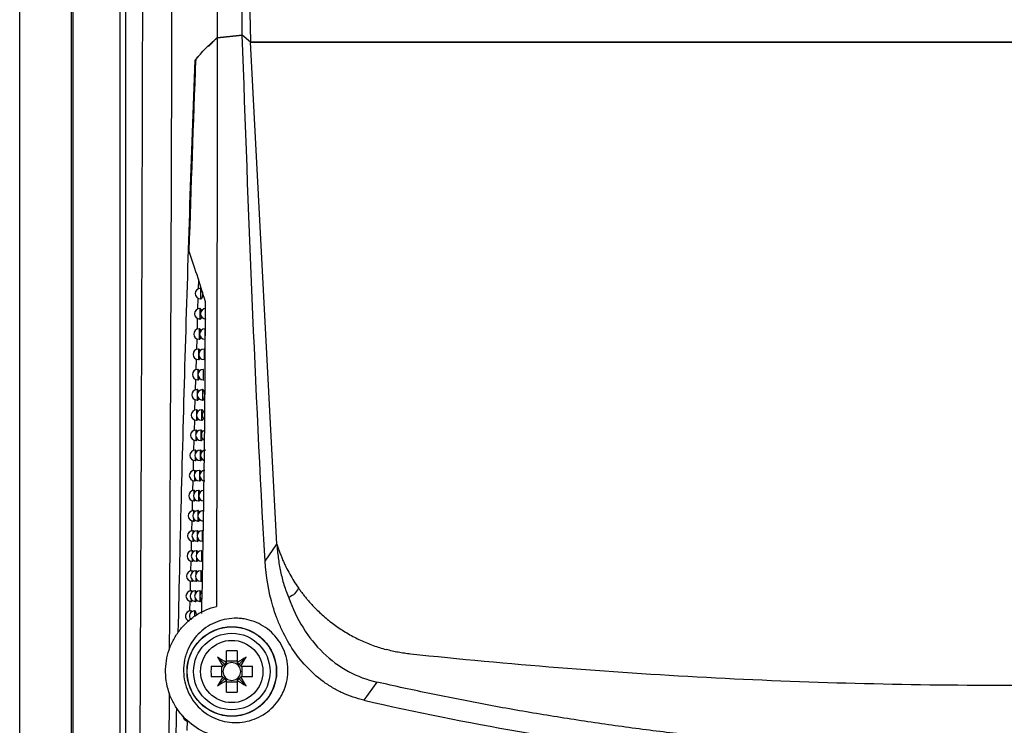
# Model space of a CAD drawing. Header units: millimetres. Extents: x 15458 to 16408, y 10213 to 11277.
# Tile 27 of 54: x 15922 to 16016, y 10672 to 10739. Entities that reach past the tile are written whole.
import ezdxf

# ---------------------------------------------------------------- set-up
doc = ezdxf.new("R2010")
doc.units = ezdxf.units.MM

msp = doc.modelspace()

# ---------------------------------------------------------------- linework, layer by layer
at = {"color": 7, "linetype": 'Continuous', "lineweight": 25}
for p, q in [((15922.047, 10616.108), (15922.047, 10873.108)), ((15927.004, 10616.064), (15927.004, 10873.151)), ((15927.135, 10821.963), (15927.135, 10667.253)), ((15931.644, 10667.319), (15931.644, 10821.897)), ((15932.144, 10821.897), (15932.144, 10667.319)), ((15943.936, 10745.392), (15944.068, 10737.287)), ((15940.08, 10736.864), (15940.901, 10737.698)), ((15943.298, 10737.956), (15944.068, 10737.287)), ((15944.068, 10737.27), (15943.298, 10737.938)), ((15944.068, 10737.287), (16088.026, 10737.287)), ((15946.611, 10689.333), (15944.068, 10737.27)), ((15944.068, 10737.27), (16088.026, 10737.27)), ((15938.79, 10735.554), (15939.12, 10735.889)), ((15938.917, 10735.554), (15938.79, 10735.554)), ((15939.115, 10714.6), (15939.089, 10713.718)), ((15939.345, 10713.768), (15939.304, 10713.768)), ((15939.304, 10713.768), (15939.304, 10712.768)), ((15939.064, 10712.841), (15939.032, 10711.785)), ((15939.304, 10712.768), (15939.367, 10712.768)), ((15939.275, 10711.832), (15939.234, 10711.832)), ((15939.234, 10711.832), (15939.234, 10710.832)), ((15939.006, 10710.897), (15938.976, 10709.85)), ((15939.234, 10710.832), (15939.297, 10710.832)), ((15939.208, 10709.895), (15939.168, 10709.895)), ((15939.168, 10709.895), (15939.168, 10708.895)), ((15939.726, 10709.895), (15939.726, 10708.895)), ((15938.949, 10708.956), (15938.919, 10707.917)), ((15939.168, 10708.895), (15939.231, 10708.895)), ((15939.143, 10707.959), (15939.103, 10707.959)), ((15939.103, 10707.959), (15939.103, 10706.959)), ((15939.687, 10707.959), (15939.646, 10707.959)), ((15939.646, 10707.959), (15939.646, 10706.959)), ((15938.892, 10707.017), (15938.862, 10705.986)), ((15939.103, 10706.959), (15939.166, 10706.959)), ((15939.646, 10706.959), (15939.71, 10706.959)), ((15939.08, 10706.026), (15939.039, 10706.026)), ((15939.039, 10706.026), (15939.039, 10705.026)), ((15939.608, 10706.026), (15939.568, 10706.026)), ((15939.568, 10706.026), (15939.568, 10705.026)), ((15938.836, 10705.08), (15938.805, 10704.055)), ((15939.039, 10705.026), (15939.102, 10705.026)), ((15939.568, 10705.026), (15939.632, 10705.026)), ((15939.017, 10704.094), (15938.977, 10704.094)), ((15938.977, 10704.094), (15938.977, 10703.094)), ((15939.529, 10704.094), (15939.489, 10704.094)), ((15939.489, 10704.094), (15939.489, 10703.094)), ((15938.779, 10703.145), (15938.749, 10702.126)), ((15938.977, 10703.094), (15939.04, 10703.094)), ((15939.489, 10703.094), (15939.553, 10703.094)), ((15938.956, 10702.164), (15938.916, 10702.164)), ((15938.916, 10702.164), (15938.916, 10701.711)), ((15939.454, 10702.164), (15939.414, 10702.164)), ((15939.414, 10702.164), (15939.414, 10701.164)), ((15938.722, 10701.213), (15938.692, 10700.199)), ((15938.916, 10701.617), (15938.916, 10701.164)), ((15938.916, 10701.164), (15938.979, 10701.164)), ((15939.414, 10701.164), (15939.478, 10701.164)), ((15938.896, 10700.236), (15938.856, 10700.236)), ((15938.856, 10700.236), (15938.856, 10699.861)), ((15939.38, 10700.236), (15939.34, 10700.236)), ((15939.34, 10700.236), (15939.34, 10699.236)), ((15938.665, 10699.283), (15938.64, 10698.274)), ((15938.856, 10699.611), (15938.856, 10699.236)), ((15938.856, 10699.236), (15938.919, 10699.236)), ((15939.34, 10699.236), (15939.404, 10699.236)), ((15938.838, 10698.309), (15938.798, 10698.309)), ((15938.798, 10698.309), (15938.798, 10697.978)), ((15939.308, 10698.309), (15939.269, 10698.309)), ((15939.269, 10698.309), (15939.269, 10697.309)), ((15938.618, 10697.351), (15938.593, 10696.352)), ((15938.798, 10697.641), (15938.798, 10697.309)), ((15938.798, 10697.309), (15938.861, 10697.309)), ((15939.269, 10697.309), (15939.332, 10697.309)), ((15938.781, 10696.385), (15938.741, 10696.385)), ((15938.741, 10696.385), (15938.741, 10696.086)), ((15939.238, 10696.385), (15939.198, 10696.385)), ((15939.198, 10696.385), (15939.198, 10695.385)), ((15938.57, 10695.422), (15938.545, 10694.432)), ((15938.741, 10695.683), (15938.741, 10695.385)), ((15938.741, 10695.385), (15938.803, 10695.385)), ((15939.198, 10695.385), (15939.262, 10695.385)), ((15938.724, 10694.462), (15938.685, 10694.462)), ((15938.685, 10694.462), (15938.685, 10694.19)), ((15939.169, 10694.462), (15939.129, 10694.462)), ((15939.129, 10694.462), (15939.129, 10693.462)), ((15938.522, 10693.495), (15938.498, 10692.513)), ((15938.685, 10693.734), (15938.685, 10693.462)), ((15938.685, 10693.462), (15938.747, 10693.462)), ((15939.129, 10693.462), (15939.193, 10693.462)), ((15938.67, 10692.541), (15938.63, 10692.541)), ((15938.63, 10692.541), (15938.63, 10692.292)), ((15939.102, 10692.541), (15939.062, 10692.541)), ((15939.062, 10692.541), (15939.062, 10692.103)), ((15939.598, 10692.541), (15939.558, 10692.541)), ((15939.558, 10692.541), (15939.558, 10691.541)), ((15938.474, 10691.57), (15938.45, 10690.596)), ((15938.63, 10691.79), (15938.63, 10691.541)), ((15939.062, 10691.98), (15939.062, 10691.541)), ((15938.616, 10690.622), (15938.576, 10690.622)), ((15938.576, 10690.622), (15938.576, 10690.393)), ((15938.63, 10691.541), (15938.692, 10691.541)), ((15939.035, 10690.622), (15938.996, 10690.622)), ((15938.996, 10690.622), (15938.996, 10690.253)), ((15939.062, 10691.541), (15939.126, 10691.541)), ((15939.518, 10690.622), (15939.479, 10690.622)), ((15939.479, 10690.622), (15939.479, 10689.622)), ((15938.576, 10689.851), (15938.576, 10689.622)), ((15938.996, 10689.991), (15938.996, 10689.622)), ((15938.427, 10689.648), (15938.403, 10688.68)), ((15938.576, 10689.622), (15938.638, 10689.622)), ((15938.996, 10689.622), (15939.06, 10689.622)), ((15939.479, 10689.622), (15939.543, 10689.622)), ((15945.469, 10687.714), (15946.611, 10689.333)), ((15938.563, 10688.705), (15938.523, 10688.705)), ((15938.523, 10688.705), (15938.523, 10688.494)), ((15938.523, 10687.917), (15938.523, 10687.705)), ((15938.971, 10688.705), (15938.932, 10688.705)), ((15938.932, 10688.705), (15938.932, 10688.378)), ((15938.932, 10688.033), (15938.932, 10687.705)), ((15939.44, 10688.705), (15939.401, 10688.705)), ((15939.401, 10688.705), (15939.401, 10687.705)), ((15938.379, 10687.728), (15938.356, 10686.766)), ((15938.523, 10687.705), (15938.586, 10687.705)), ((15938.932, 10687.705), (15938.995, 10687.705)), ((15939.401, 10687.705), (15939.465, 10687.705)), ((15938.512, 10686.79), (15938.472, 10686.79)), ((15938.472, 10686.79), (15938.472, 10686.595)), ((15938.472, 10685.986), (15938.472, 10685.79)), ((15938.908, 10686.79), (15938.869, 10686.79)), ((15938.869, 10686.79), (15938.869, 10686.495)), ((15938.869, 10686.086), (15938.869, 10685.79)), ((15939.364, 10686.79), (15939.325, 10686.79)), ((15939.325, 10686.79), (15939.325, 10685.79)), ((15938.332, 10685.811), (15938.308, 10684.854)), ((15938.472, 10685.79), (15938.534, 10685.79)), ((15938.869, 10685.79), (15938.932, 10685.79)), ((15939.325, 10685.79), (15939.389, 10685.79)), ((15938.461, 10684.877), (15938.421, 10684.877)), ((15938.421, 10684.877), (15938.421, 10684.696)), ((15938.421, 10684.059), (15938.421, 10683.877)), ((15938.846, 10684.877), (15938.807, 10684.877)), ((15938.807, 10684.877), (15938.807, 10684.608)), ((15938.807, 10684.147), (15938.807, 10683.877)), ((15939.289, 10684.877), (15939.25, 10684.877)), ((15939.25, 10684.877), (15939.25, 10683.877)), ((15938.285, 10683.897), (15938.261, 10682.944)), ((15938.421, 10683.877), (15938.483, 10683.877)), ((15938.807, 10683.877), (15938.87, 10683.877)), ((15939.25, 10683.877), (15939.315, 10683.877)), ((15938.412, 10682.967), (15938.372, 10682.967)), ((15938.372, 10682.967), (15938.372, 10682.798)), ((15938.785, 10682.967), (15938.746, 10682.967)), ((15938.746, 10682.967), (15938.746, 10682.436)), ((15938.372, 10682.135), (15938.372, 10682.119)), ((15941.633, 10677.842), (15940.921, 10678.554)), ((15941.782, 10678.045), (15941.782, 10679.155)), ((15942.812, 10679.155), (15942.812, 10678.045)), ((15942.962, 10677.842), (15943.673, 10678.554)), ((15940.32, 10677.693), (15941.43, 10677.693)), ((15941.314, 10677.693), (15941.314, 10676.663)), ((15942.812, 10678.161), (15941.782, 10678.161)), ((15943.165, 10677.693), (15944.275, 10677.693)), ((15943.281, 10676.663), (15943.281, 10677.693)), ((15941.43, 10676.663), (15940.32, 10676.663)), ((15944.275, 10676.663), (15943.165, 10676.663)), ((15941.633, 10676.514), (15940.921, 10675.802)), ((15941.782, 10675.2), (15941.782, 10676.31)), ((15941.782, 10676.194), (15942.812, 10676.194)), ((15942.812, 10676.31), (15942.812, 10675.2)), ((15942.962, 10676.514), (15943.673, 10675.802)), ((15956.137, 10676.17), (15954.915, 10674.439)), ((15936.291, 10665.895), (15936.338, 10675.141)), ((15938.031, 10672.459), (15938.013, 10671.531)), ((15938.141, 10672.444), (15938.202, 10672.444))]:
    msp.add_line(p, q, dxfattribs=at)
for radius in [4.274, 4.25, 3.65, 2.973]:
    msp.add_circle((15942.297, 10677.178), radius, dxfattribs=at)
for centre, radius, start, end in [((15939.304, 10713.268), 0.5, 90, 270), ((15939.234, 10711.332), 0.5, 90, 270), ((15939.808, 10711.332), 0.5, 90, 270), ((15939.168, 10709.395), 0.5, 90, 270), ((15939.726, 10709.395), 0.5, 90, 270), ((15939.103, 10707.459), 0.5, 90, 270), ((15939.646, 10707.459), 0.5, 90, 270), ((15939.039, 10705.526), 0.5, 90, 270), ((15939.568, 10705.526), 0.5, 90, 270), ((15938.977, 10703.594), 0.5, 90, 270), ((15939.489, 10703.594), 0.5, 90, 270), ((15938.916, 10701.664), 0.5, 90, 270), ((15939.414, 10701.664), 0.5, 90, 270), ((15939.983, 10701.664), 0.5, 121.87255, 236.9841), ((15938.856, 10699.736), 0.5, 90, 270), ((15939.34, 10699.736), 0.5, 90, 270), ((15939.894, 10699.736), 0.5, 112.75495, 245.71938), ((15938.798, 10697.809), 0.5, 90, 270), ((15939.269, 10697.809), 0.5, 90, 270), ((15939.808, 10697.809), 0.5, 90, 254.21591), ((15938.741, 10695.885), 0.5, 90, 270), ((15939.198, 10695.885), 0.5, 90, 270), ((15939.723, 10695.885), 0.5, 90, 270), ((15938.685, 10693.962), 0.5, 90, 270), ((15939.129, 10693.962), 0.5, 90, 270), ((15939.64, 10693.962), 0.5, 90, 270), ((15938.63, 10692.041), 0.5, 90, 270), ((15939.062, 10692.041), 0.5, 90, 270), ((15939.558, 10692.041), 0.5, 90, 270), ((15938.576, 10690.122), 0.5, 90, 270), ((15938.996, 10690.122), 0.5, 90, 270), ((15939.479, 10690.122), 0.5, 90, 270), ((15938.523, 10688.205), 0.5, 90, 270), ((15938.932, 10688.205), 0.5, 90, 270), ((15939.401, 10688.205), 0.5, 90, 270), ((15938.472, 10686.29), 0.5, 90, 270), ((15938.869, 10686.29), 0.5, 90, 270), ((15939.325, 10686.29), 0.5, 90, 270), ((15938.421, 10684.377), 0.5, 90, 270), ((15938.807, 10684.377), 0.5, 90, 270), ((15939.25, 10684.377), 0.5, 90, 270), ((15939.753, 10684.377), 0.5, 124.78923, 233.47668), ((15938.372, 10682.467), 0.5, 90, 254.35399), ((15938.746, 10682.467), 0.5, 90, 221.54745), ((15928.11, 10656.985), 25.087, 57.03167, 59.28891), ((15962.49, 10691.366), 25.087, 210.71109, 212.96833), ((15942.297, 10665.417), 13.748, 87.85322, 92.14678), ((15956.485, 10656.985), 25.087, 120.71109, 122.96833), ((15922.105, 10691.366), 25.087, 327.03167, 329.28891), ((15954.058, 10677.178), 13.748, 177.85322, 182.14678), ((15942.297, 10677.178), 1.009, 147.88685, 149.30413), ((15942.297, 10677.178), 0.851, 142.7589, 217.2411), ((15942.297, 10677.178), 0.851, 127.2411, 142.7589), ((15942.297, 10677.178), 1.009, 120.69587, 122.11315), ((15942.297, 10677.178), 0.851, 52.7589, 127.2411), ((15942.297, 10677.178), 1.009, 57.88685, 59.30413), ((15942.297, 10677.178), 0.851, 37.2411, 52.7589), ((15942.297, 10677.178), 0.851, 322.7589, 37.2411), ((15942.297, 10677.178), 1.009, 30.69587, 32.11315), ((15930.536, 10677.178), 13.748, 357.85322, 2.14678), ((15962.49, 10662.99), 25.087, 147.03167, 149.28891), ((15942.297, 10677.178), 1.009, 210.69587, 212.11315), ((15942.297, 10677.178), 0.851, 217.2411, 232.7589), ((15942.297, 10677.178), 0.851, 307.2411, 322.7589), ((15942.297, 10677.178), 1.009, 327.88685, 329.30413), ((15922.105, 10662.99), 25.087, 30.71109, 32.96833), ((15928.11, 10697.37), 25.087, 300.71109, 302.96833), ((15942.297, 10677.178), 1.009, 237.88685, 239.30413), ((15942.297, 10677.178), 0.851, 232.7589, 307.2411), ((15942.297, 10677.178), 1.009, 300.69587, 302.11315), ((15956.485, 10697.37), 25.087, 237.03167, 239.28891), ((15942.297, 10688.939), 13.748, 267.85322, 272.14678), ((15938.141, 10672.944), 0.5, 179.75561, 270)]:
    msp.add_arc(centre, radius, start, end, dxfattribs=at)
for centre, major_axis, start_param, end_param in [((15942.054, 10677.008), (0.803, 0.561), 1.435245, 1.669848), ((15942.467, 10677.421), (0.561, 0.803), 1.471745, 1.706348), ((15942.127, 10677.421), (-0.561, 0.803), 4.576838, 4.811441), ((15942.541, 10677.008), (0.803, -0.561), 1.471745, 1.706348), ((15942.054, 10677.348), (0.803, -0.561), 4.613337, 4.84794), ((15942.541, 10677.348), (0.803, 0.561), 4.576838, 4.811441), ((15942.467, 10676.935), (-0.561, 0.803), 1.435245, 1.669848), ((15942.127, 10676.935), (0.561, 0.803), 4.613337, 4.84794)]:
    msp.add_ellipse(centre, major_axis=major_axis, ratio=0.953027, start_param=start_param, end_param=end_param, dxfattribs=at)
for points, knots in [([(15940.784, 10859.974), (15940.795, 10854.888), (15940.808, 10849.801), (15940.828, 10839.624), (15940.838, 10834.533), (15940.866, 10819.257), (15940.881, 10809.065), (15940.903, 10788.674), (15940.908, 10778.479), (15940.911, 10758.088), (15940.906, 10747.893), (15940.901, 10737.698)], [0, 0, 0, 0, 0.125, 0.125, 0.25, 0.25, 0.5, 0.5, 0.75, 0.75, 1, 1, 1, 1]), ([(15943.298, 10737.956), (15943.198, 10746.87), (15943.139, 10755.786), (15943.104, 10773.61), (15943.128, 10782.52), (15943.325, 10809.245), (15943.623, 10827.053), (15944.094, 10844.853)], [0, 0, 0, 0, 0.25, 0.25, 0.5, 0.5, 1, 1, 1, 1]), ([(15936.357, 10679.268), (15936.381, 10684.449), (15936.435, 10696.125), (15936.505, 10714.504), (15936.571, 10734.334), (15936.622, 10753.329), (15936.662, 10771.446), (15936.692, 10788.673), (15936.714, 10805.949), (15936.719, 10817.479), (15936.721, 10823.245)], [0, 0, 0, 0, 0.110354, 0.248657, 0.386738, 0.52504, 0.643499, 0.761957, 0.880979, 1, 1, 1, 1]), ([(15933.534, 10668.159), (15933.59, 10679.379), (15933.639, 10690.713), (15933.733, 10716.21), (15933.775, 10730.417), (15933.835, 10758.984), (15933.855, 10773.343), (15933.87, 10798.755), (15933.87, 10809.798), (15933.864, 10820.83)], [2.8627155, 2.8627155, 2.8627155, 2.8627155, 2.9332665, 2.9332665, 3.0202462, 3.0202462, 3.107226, 3.107226, 3.1739441, 3.1739441, 3.1739441, 3.1739441]), ([(15938.844, 10735.603), (15939.134, 10735.956), (15939.451, 10736.306), (15939.965, 10736.826), (15940.143, 10736.998), (15940.513, 10737.341), (15940.705, 10737.511), (15940.901, 10737.68)], [0, 0, 0, 0, 0.5, 0.5, 0.75, 0.75, 1, 1, 1, 1]), ([(15937.188, 10680.921), (15937.386, 10689.902), (15937.612, 10698.948), (15938.01, 10712.611), (15938.153, 10717.182), (15938.457, 10726.351), (15938.618, 10730.947), (15938.79, 10735.554)], [0, 0, 0, 0, 0.5, 0.5, 0.75, 0.75, 1, 1, 1, 1]), ([(15939.778, 10712.47), (15939.511, 10713.369), (15939.241, 10714.228), (15938.709, 10715.862), (15938.449, 10716.634), (15938.203, 10717.361)], [0, 0, 0, 0, 0.5, 0.5, 1, 1, 1, 1]), ([(15939.48, 10713.453), (15939.485, 10713.409), (15939.497, 10713.313), (15939.496, 10713.153), (15939.482, 10713.001), (15939.454, 10712.875), (15939.416, 10712.796), (15939.385, 10712.76), (15939.368, 10712.77), (15939.367, 10712.77)], [0, 0, 0, 0, 0.142209, 0.308673, 0.472688, 0.638504, 0.809403, 0.986524, 1, 1, 1, 1]), ([(15939.275, 10711.826), (15939.278, 10711.828), (15939.297, 10711.836), (15939.332, 10711.791), (15939.37, 10711.709), (15939.386, 10711.626), (15939.393, 10711.594)], [0, 0, 0, 0, 0.082146, 0.42877, 0.776386, 1, 1, 1, 1]), ([(15939.403, 10711.052), (15939.396, 10711.014), (15939.38, 10710.932), (15939.344, 10710.859), (15939.314, 10710.823), (15939.298, 10710.833), (15939.297, 10710.833)], [0, 0, 0, 0, 0.283988, 0.623605, 0.97496, 1, 1, 1, 1]), ([(15939.208, 10709.889), (15939.212, 10709.891), (15939.23, 10709.899), (15939.264, 10709.854), (15939.3, 10709.777), (15939.315, 10709.699), (15939.32, 10709.673)], [0, 0, 0, 0, 0.08697, 0.44673, 0.807509, 1, 1, 1, 1]), ([(15939.331, 10709.103), (15939.325, 10709.07), (15939.311, 10708.992), (15939.276, 10708.922), (15939.247, 10708.886), (15939.232, 10708.896), (15939.231, 10708.896)], [0, 0, 0, 0, 0.261895, 0.613078, 0.975794, 1, 1, 1, 1]), ([(15939.143, 10707.954), (15939.147, 10707.956), (15939.165, 10707.964), (15939.198, 10707.918), (15939.231, 10707.845), (15939.245, 10707.774), (15939.249, 10707.753)], [0, 0, 0, 0, 0.092117, 0.466049, 0.84103, 1, 1, 1, 1]), ([(15939.261, 10707.156), (15939.256, 10707.127), (15939.243, 10707.054), (15939.21, 10706.987), (15939.182, 10706.951), (15939.167, 10706.961), (15939.166, 10706.961)], [0, 0, 0, 0, 0.238414, 0.601857, 0.976636, 1, 1, 1, 1]), ([(15939.08, 10706.02), (15939.083, 10706.022), (15939.1, 10706.03), (15939.133, 10705.984), (15939.164, 10705.916), (15939.176, 10705.851), (15939.179, 10705.835)], [0, 0, 0, 0, 0.097624, 0.48688, 0.877215, 1, 1, 1, 1]), ([(15939.192, 10705.211), (15939.188, 10705.186), (15939.176, 10705.117), (15939.145, 10705.053), (15939.117, 10705.017), (15939.103, 10705.027), (15939.102, 10705.027)], [0, 0, 0, 0, 0.213434, 0.589886, 0.977484, 1, 1, 1, 1]), ([(15939.017, 10704.089), (15939.021, 10704.09), (15939.038, 10704.098), (15939.069, 10704.052), (15939.098, 10703.988), (15939.109, 10703.93), (15939.111, 10703.92)], [0, 0, 0, 0, 0.103885, 0.51113, 0.919489, 1, 1, 1, 1]), ([(15939.529, 10704.089), (15939.533, 10704.09), (15939.552, 10704.099), (15939.588, 10704.055), (15939.631, 10703.959), (15939.664, 10703.814), (15939.681, 10703.648), (15939.682, 10703.479), (15939.667, 10703.327), (15939.64, 10703.201), (15939.602, 10703.121), (15939.57, 10703.086), (15939.554, 10703.095), (15939.553, 10703.096)], [0, 0, 0, 0, 0.025883, 0.138659, 0.251794, 0.362548, 0.469247, 0.572281, 0.67375, 0.776282, 0.881927, 0.991433, 1, 1, 1, 1]), ([(15939.125, 10703.265), (15939.121, 10703.245), (15939.11, 10703.181), (15939.081, 10703.122), (15939.055, 10703.085), (15939.041, 10703.095), (15939.04, 10703.096)], [0, 0, 0, 0, 0.180877, 0.574007, 0.978184, 1, 1, 1, 1]), ([(15938.956, 10702.158), (15938.96, 10702.16), (15938.976, 10702.168), (15939.006, 10702.121), (15939.034, 10702.06), (15939.045, 10702.005), (15939.046, 10701.998)], [0, 0, 0, 0, 0.107793, 0.523601, 0.94053, 1, 1, 1, 1]), ([(15939.454, 10702.159), (15939.458, 10702.16), (15939.476, 10702.169), (15939.511, 10702.124), (15939.549, 10702.044), (15939.565, 10701.962), (15939.571, 10701.932)], [0, 0, 0, 0, 0.08247, 0.434072, 0.78678, 1, 1, 1, 1]), ([(15939.059, 10701.324), (15939.057, 10701.308), (15939.046, 10701.248), (15939.019, 10701.192), (15938.993, 10701.155), (15938.98, 10701.165), (15938.979, 10701.165)], [0, 0, 0, 0, 0.15246, 0.560326, 0.979061, 1, 1, 1, 1]), ([(15939.582, 10701.379), (15939.576, 10701.344), (15939.561, 10701.264), (15939.525, 10701.192), (15939.495, 10701.156), (15939.479, 10701.165), (15939.478, 10701.166)], [0, 0, 0, 0, 0.273417, 0.617654, 0.973847, 1, 1, 1, 1]), ([(15938.896, 10700.23), (15938.9, 10700.232), (15938.916, 10700.24), (15938.945, 10700.192), (15938.972, 10700.134), (15938.981, 10700.082), (15938.982, 10700.077)], [0, 0, 0, 0, 0.111788, 0.536458, 0.962256, 1, 1, 1, 1]), ([(15939.38, 10700.23), (15939.384, 10700.232), (15939.402, 10700.24), (15939.436, 10700.195), (15939.472, 10700.119), (15939.486, 10700.044), (15939.491, 10700.019)], [0, 0, 0, 0, 0.087381, 0.452331, 0.818412, 1, 1, 1, 1]), ([(15938.995, 10699.385), (15938.993, 10699.372), (15938.984, 10699.317), (15938.958, 10699.263), (15938.933, 10699.227), (15938.92, 10699.237), (15938.919, 10699.237)], [0, 0, 0, 0, 0.122122, 0.545685, 0.97995, 1, 1, 1, 1]), ([(15939.504, 10699.439), (15939.498, 10699.408), (15939.484, 10699.332), (15939.45, 10699.263), (15939.421, 10699.227), (15939.405, 10699.237), (15939.404, 10699.238)], [0, 0, 0, 0, 0.2509039, 0.6069326, 0.9747069, 1, 1, 1, 1]), ([(15938.838, 10698.304), (15938.841, 10698.305), (15938.857, 10698.313), (15938.885, 10698.266), (15938.911, 10698.209), (15938.92, 10698.16), (15938.92, 10698.159)], [0, 0, 0, 0, 0.115873, 0.549713, 0.984687, 1, 1, 1, 1]), ([(15939.308, 10698.304), (15939.312, 10698.305), (15939.33, 10698.314), (15939.363, 10698.268), (15939.396, 10698.197), (15939.409, 10698.128), (15939.413, 10698.108)], [0, 0, 0, 0, 0.092613, 0.471947, 0.85244, 1, 1, 1, 1]), ([(15938.932, 10697.447), (15938.931, 10697.439), (15938.923, 10697.387), (15938.898, 10697.337), (15938.874, 10697.3), (15938.861, 10697.31), (15938.861, 10697.31)], [0, 0, 0, 0, 0.089688, 0.529999, 0.980852, 1, 1, 1, 1]), ([(15939.427, 10697.501), (15939.422, 10697.474), (15939.409, 10697.402), (15939.377, 10697.337), (15939.348, 10697.301), (15939.333, 10697.31), (15939.332, 10697.311)], [0, 0, 0, 0, 0.227002, 0.595514, 0.975572, 1, 1, 1, 1]), ([(15938.781, 10696.379), (15938.784, 10696.381), (15938.799, 10696.388), (15938.827, 10696.347), (15938.848, 10696.276), (15938.859, 10696.241)], [0, 0, 0, 0, 0.120331, 0.564695, 1, 1, 1, 1]), ([(15939.238, 10696.379), (15939.241, 10696.381), (15939.259, 10696.389), (15939.291, 10696.343), (15939.322, 10696.276), (15939.334, 10696.213), (15939.337, 10696.199)], [0, 0, 0, 0, 0.098201, 0.493071, 0.889129, 1, 1, 1, 1]), ([(15938.871, 10695.512), (15938.87, 10695.507), (15938.863, 10695.459), (15938.839, 10695.413), (15938.816, 10695.376), (15938.804, 10695.385), (15938.803, 10695.386)], [0, 0, 0, 0, 0.054964, 0.51317, 0.981768, 1, 1, 1, 1]), ([(15939.351, 10695.565), (15939.347, 10695.542), (15939.335, 10695.475), (15939.305, 10695.412), (15939.277, 10695.376), (15939.263, 10695.386), (15939.262, 10695.386)], [0, 0, 0, 0, 0.2016, 0.583345, 0.976442, 1, 1, 1, 1]), ([(15938.724, 10694.456), (15938.728, 10694.458), (15938.742, 10694.465), (15938.769, 10694.425), (15938.789, 10694.357), (15938.798, 10694.325)], [0, 0, 0, 0, 0.1255166, 0.5830051, 1, 1, 1, 1]), ([(15939.169, 10694.456), (15939.172, 10694.458), (15939.189, 10694.466), (15939.221, 10694.42), (15939.25, 10694.357), (15939.261, 10694.299), (15939.263, 10694.289)], [0, 0, 0, 0, 0.103337, 0.511658, 0.921189, 1, 1, 1, 1]), ([(15938.811, 10693.579), (15938.811, 10693.577), (15938.804, 10693.534), (15938.782, 10693.49), (15938.759, 10693.453), (15938.748, 10693.463), (15938.747, 10693.463)], [0, 0, 0, 0, 0.017729, 0.495089, 0.982701, 1, 1, 1, 1]), ([(15939.278, 10693.631), (15939.274, 10693.612), (15939.264, 10693.549), (15939.235, 10693.49), (15939.208, 10693.453), (15939.194, 10693.463), (15939.193, 10693.463)], [0, 0, 0, 0, 0.1745752, 0.5703625, 0.9773183, 1, 1, 1, 1]), ([(15938.67, 10692.535), (15938.673, 10692.537), (15938.687, 10692.545), (15938.712, 10692.506), (15938.731, 10692.441), (15938.739, 10692.411)], [0, 0, 0, 0, 0.130923, 0.602228, 1, 1, 1, 1]), ([(15939.102, 10692.536), (15939.105, 10692.537), (15939.121, 10692.545), (15939.152, 10692.498), (15939.18, 10692.438), (15939.19, 10692.383), (15939.191, 10692.376)], [0, 0, 0, 0, 0.107268, 0.524167, 0.942278, 1, 1, 1, 1]), ([(15938.752, 10691.649), (15938.744, 10691.621), (15938.726, 10691.563), (15938.704, 10691.532), (15938.692, 10691.542), (15938.692, 10691.542)], [0, 0, 0, 0, 0.475704, 0.983656, 1, 1, 1, 1]), ([(15939.206, 10691.699), (15939.203, 10691.684), (15939.193, 10691.625), (15939.166, 10691.569), (15939.14, 10691.532), (15939.126, 10691.542), (15939.126, 10691.542)], [0, 0, 0, 0, 0.1457915, 0.5565004, 0.9782028, 1, 1, 1, 1]), ([(15938.616, 10690.616), (15938.619, 10690.618), (15938.633, 10690.626), (15938.657, 10690.588), (15938.674, 10690.526), (15938.682, 10690.498)], [0, 0, 0, 0, 0.136566, 0.622427, 1, 1, 1, 1]), ([(15939.035, 10690.617), (15939.039, 10690.618), (15939.055, 10690.626), (15939.084, 10690.579), (15939.111, 10690.521), (15939.121, 10690.469), (15939.122, 10690.465)], [0, 0, 0, 0, 0.11128, 0.537042, 0.9640204, 1, 1, 1, 1]), ([(15938.695, 10689.726), (15938.688, 10689.699), (15938.671, 10689.643), (15938.65, 10689.613), (15938.639, 10689.623), (15938.638, 10689.623)], [0, 0, 0, 0, 0.462762, 0.984857, 1, 1, 1, 1]), ([(15939.135, 10689.769), (15939.133, 10689.757), (15939.124, 10689.703), (15939.099, 10689.65), (15939.074, 10689.614), (15939.06, 10689.623), (15939.06, 10689.623)], [0, 0, 0, 0, 0.1150964, 0.5416829, 0.9790965, 1, 1, 1, 1]), ([(15946.611, 10689.333), (15946.651, 10689.209), (15946.729, 10688.962), (15946.858, 10688.596), (15946.996, 10688.233), (15947.144, 10687.873), (15947.301, 10687.518), (15947.522, 10687.049), (15947.822, 10686.475), (15948.215, 10685.803), (15948.506, 10685.374), (15948.651, 10685.16)], [0, 0, 0, 0, 0.083414, 0.166722, 0.249981, 0.333246, 0.416574, 0.500021, 0.666729, 0.833239, 1, 1, 1, 1]), ([(15938.563, 10688.699), (15938.566, 10688.701), (15938.58, 10688.708), (15938.602, 10688.673), (15938.619, 10688.613), (15938.625, 10688.588)], [0, 0, 0, 0, 0.142463, 0.64367, 1, 1, 1, 1]), ([(15938.64, 10687.804), (15938.632, 10687.779), (15938.617, 10687.724), (15938.597, 10687.696), (15938.586, 10687.706), (15938.586, 10687.706)], [0, 0, 0, 0, 0.449184, 0.986064, 1, 1, 1, 1]), ([(15938.971, 10688.7), (15938.974, 10688.701), (15938.99, 10688.709), (15939.018, 10688.662), (15939.044, 10688.606), (15939.053, 10688.557), (15939.053, 10688.555)], [0, 0, 0, 0, 0.115375, 0.550295, 0.986434, 1, 1, 1, 1]), ([(15939.067, 10687.841), (15939.065, 10687.833), (15939.057, 10687.783), (15939.033, 10687.733), (15939.009, 10687.697), (15938.996, 10687.706), (15938.995, 10687.706)], [0, 0, 0, 0, 0.08232, 0.525826, 0.980001, 1, 1, 1, 1]), ([(15954.915, 10674.439), (15954.208, 10674.601), (15953.528, 10674.833), (15952.549, 10675.281), (15952.229, 10675.448), (15951.604, 10675.816), (15951.297, 10676.018), (15950.418, 10676.663), (15949.879, 10677.147), (15948.889, 10678.215), (15948.435, 10678.802), (15947.639, 10680.03), (15947.291, 10680.673), (15946.837, 10681.68), (15946.697, 10682.023), (15946.442, 10682.712), (15946.327, 10683.059), (15945.806, 10684.807), (15945.564, 10686.244), (15945.469, 10687.714)], [0, 0, 0, 0, 0.125, 0.125, 0.1875, 0.1875, 0.25, 0.25, 0.375, 0.375, 0.5, 0.5, 0.625, 0.625, 0.6875, 0.6875, 0.75, 0.75, 1, 1, 1, 1]), ([(15938.512, 10686.784), (15938.515, 10686.786), (15938.528, 10686.793), (15938.549, 10686.759), (15938.564, 10686.702), (15938.57, 10686.679)], [0, 0, 0, 0, 0.148633, 0.666031, 1, 1, 1, 1]), ([(15938.908, 10686.785), (15938.911, 10686.786), (15938.926, 10686.794), (15938.955, 10686.752), (15938.976, 10686.682), (15938.986, 10686.647)], [0, 0, 0, 0, 0.119897, 0.565541, 1, 1, 1, 1]), ([(15938.585, 10685.885), (15938.578, 10685.862), (15938.564, 10685.808), (15938.545, 10685.781), (15938.534, 10685.791), (15938.534, 10685.791)], [0, 0, 0, 0, 0.434934, 0.987277, 1, 1, 1, 1]), ([(15939, 10685.916), (15938.999, 10685.911), (15938.991, 10685.865), (15938.968, 10685.819), (15938.945, 10685.782), (15938.932, 10685.791), (15938.932, 10685.791)], [0, 0, 0, 0, 0.0472709, 0.5088338, 0.9809187, 1, 1, 1, 1]), ([(15948.651, 10685.16), (15948.723, 10685.058), (15948.868, 10684.855), (15949.093, 10684.557), (15949.326, 10684.265), (15949.565, 10683.979), (15949.812, 10683.699), (15950.066, 10683.425), (15950.544, 10682.934), (15951.279, 10682.26), (15952.316, 10681.462), (15953.419, 10680.757), (15954.387, 10680.253), (15955.184, 10679.901), (15955.793, 10679.663), (15956.412, 10679.451), (15956.831, 10679.332), (15957.041, 10679.273)], [0, 0, 0, 0, 0.035769, 0.0714847, 0.1071691, 0.1428446, 0.1785334, 0.2142577, 0.2500396, 0.3749967, 0.5000065, 0.6249636, 0.7499735, 0.8125298, 0.8749736, 0.9374239, 1, 1, 1, 1]), ([(15938.461, 10684.871), (15938.464, 10684.873), (15938.477, 10684.88), (15938.497, 10684.848), (15938.511, 10684.793), (15938.516, 10684.772)], [0, 0, 0, 0, 0.155098, 0.689595, 1, 1, 1, 1]), ([(15938.846, 10684.872), (15938.849, 10684.873), (15938.864, 10684.881), (15938.891, 10684.841), (15938.911, 10684.773), (15938.92, 10684.741)], [0, 0, 0, 0, 0.1250765, 0.5838088, 1, 1, 1, 1]), ([(15939.289, 10684.872), (15939.293, 10684.874), (15939.309, 10684.882), (15939.34, 10684.835), (15939.369, 10684.773), (15939.38, 10684.717), (15939.382, 10684.709)], [0, 0, 0, 0, 0.104594, 0.517561, 0.931816, 1, 1, 1, 1]), ([(15947.731, 10684.224), (15948.094, 10683.215), (15949.007, 10681.294), (15950.941, 10678.857), (15953.374, 10677.063), (15955.206, 10676.381), (15956.137, 10676.17)], [0.92053476, 0.92053476, 0.92053476, 0.92053476, 0.94040107, 0.96026738, 0.98013369, 1, 1, 1, 1]), ([(15941.119, 10670.928), (15940.418, 10671.067), (15939.754, 10671.318), (15938.505, 10672.051), (15937.954, 10672.513), (15937.244, 10673.354), (15937.033, 10673.653), (15936.666, 10674.28), (15936.508, 10674.61), (15936.249, 10675.304), (15936.151, 10675.658), (15936.016, 10676.376), (15935.979, 10676.742), (15935.969, 10677.479), (15935.996, 10677.843), (15936.11, 10678.559), (15936.199, 10678.915), (15936.433, 10679.603), (15936.578, 10679.932), (15936.92, 10680.561), (15937.119, 10680.863), (15937.56, 10681.425), (15937.802, 10681.684), (15938.324, 10682.159), (15938.608, 10682.377), (15939.202, 10682.76), (15939.512, 10682.924), (15940.156, 10683.202), (15940.492, 10683.315), (15940.837, 10683.399)], [0, 0, 0, 0, 0.125, 0.125, 0.25, 0.25, 0.3125, 0.3125, 0.375, 0.375, 0.4375, 0.4375, 0.5, 0.5, 0.5625, 0.5625, 0.625, 0.625, 0.6875, 0.6875, 0.75, 0.75, 0.8125, 0.8125, 0.875, 0.875, 0.9375, 0.9375, 1, 1, 1, 1]), ([(15938.532, 10683.968), (15938.526, 10683.946), (15938.512, 10683.894), (15938.494, 10683.868), (15938.484, 10683.878), (15938.483, 10683.878)], [0, 0, 0, 0, 0.419978, 0.988499, 1, 1, 1, 1]), ([(15938.934, 10683.992), (15938.934, 10683.991), (15938.927, 10683.949), (15938.905, 10683.906), (15938.883, 10683.869), (15938.871, 10683.878), (15938.87, 10683.878)], [0, 0, 0, 0, 0.009734, 0.490601, 0.981851, 1, 1, 1, 1]), ([(15939.397, 10684.04), (15939.394, 10684.023), (15939.384, 10683.962), (15939.356, 10683.905), (15939.33, 10683.869), (15939.316, 10683.878), (15939.315, 10683.879)], [0, 0, 0, 0, 0.156708, 0.561244, 0.976973, 1, 1, 1, 1]), ([(15947.584, 10678.119), (15947.641, 10677.788), (15947.663, 10677.458), (15947.641, 10676.797), (15947.597, 10676.464), (15947.445, 10675.822), (15947.339, 10675.512), (15947.134, 10675.065), (15947.058, 10674.918), (15946.893, 10674.635), (15946.804, 10674.499), (15946.52, 10674.105), (15946.305, 10673.862), (15945.829, 10673.419), (15945.574, 10673.224), (15945.031, 10672.886), (15944.74, 10672.742), (15944.141, 10672.514), (15943.834, 10672.43), (15943.206, 10672.321), (15942.881, 10672.297), (15942.243, 10672.31), (15941.925, 10672.347), (15941.296, 10672.484), (15940.984, 10672.584), (15940.393, 10672.84), (15940.109, 10672.997), (15939.569, 10673.37), (15939.317, 10673.583), (15938.862, 10674.054), (15938.655, 10674.314), (15938.296, 10674.876), (15938.147, 10675.171), (15937.907, 10675.789), (15937.817, 10676.116), (15937.706, 10676.771), (15937.683, 10677.101), (15937.699, 10677.6), (15937.713, 10677.767), (15937.756, 10678.095), (15937.816, 10678.419), (15937.907, 10678.734), (15938.013, 10679.045), (15938.075, 10679.199), (15938.279, 10679.646), (15938.442, 10679.926), (15938.821, 10680.451), (15939.038, 10680.697), (15939.506, 10681.136), (15939.76, 10681.33), (15940.305, 10681.672), (15940.593, 10681.815), (15941.186, 10682.043), (15941.494, 10682.129), (15942.128, 10682.241), (15942.446, 10682.266), (15942.924, 10682.258), (15943.084, 10682.248), (15943.404, 10682.211), (15943.565, 10682.185), (15944.039, 10682.083), (15944.346, 10681.985), (15944.941, 10681.73), (15945.232, 10681.57), (15945.771, 10681.199), (15946.02, 10680.988), (15946.48, 10680.515), (15946.689, 10680.251), (15947.046, 10679.695), (15947.196, 10679.4), (15947.439, 10678.774), (15947.528, 10678.451), (15947.584, 10678.119)], [0, 0, 0, 0, 0.03125, 0.03125, 0.0625, 0.0625, 0.09375, 0.09375, 0.109375, 0.109375, 0.125, 0.125, 0.15625, 0.15625, 0.1875, 0.1875, 0.21875, 0.21875, 0.25, 0.25, 0.28125, 0.28125, 0.3125, 0.3125, 0.34375, 0.34375, 0.375, 0.375, 0.40625, 0.40625, 0.4375, 0.4375, 0.46875, 0.46875, 0.5, 0.5, 0.53125, 0.53125, 0.546875, 0.546875, 0.5625, 0.578125, 0.578125, 0.59375, 0.59375, 0.625, 0.625, 0.65625, 0.65625, 0.6875, 0.6875, 0.71875, 0.71875, 0.75, 0.75, 0.78125, 0.78125, 0.796875, 0.796875, 0.8125, 0.8125, 0.84375, 0.84375, 0.875, 0.875, 0.90625, 0.90625, 0.9375, 0.9375, 0.96875, 0.96875, 1, 1, 1, 1]), ([(15938.412, 10682.961), (15938.415, 10682.962), (15938.427, 10682.969), (15938.446, 10682.938), (15938.459, 10682.886), (15938.464, 10682.868)], [0, 0, 0, 0, 0.16188, 0.714451, 1, 1, 1, 1]), ([(15938.785, 10682.961), (15938.789, 10682.962), (15938.803, 10682.97), (15938.83, 10682.925), (15938.862, 10682.829), (15938.885, 10682.686), (15938.897, 10682.572), (15938.898, 10682.513), (15938.898, 10682.511)], [0, 0, 0, 0, 0.064399, 0.29762, 0.531455, 0.762781, 0.98953, 1, 1, 1, 1]), ([(16072.731, 10678.839), (16068.036, 10678.341), (16058.626, 10677.468), (16044.465, 10676.531), (16030.269, 10675.967), (16016.05, 10675.778), (16001.818, 10675.967), (15987.604, 10676.532), (15973.437, 10677.471), (15964.043, 10678.343), (15959.363, 10678.839)], [0.0963636, 0.0963636, 0.0963636, 0.0963636, 0.1972727, 0.2981818, 0.3990909, 0.5, 0.6008957, 0.7017914, 0.8026872, 0.9035829, 0.9035829, 0.9035829, 0.9035829]), ([(16075.958, 10676.17), (16075.483, 10676.063), (16074.535, 10675.849), (16073.11, 10675.538), (16071.684, 10675.234), (16070.257, 10674.938), (16068.829, 10674.649), (16067.401, 10674.368), (16065.971, 10674.095), (16064.541, 10673.83), (16063.11, 10673.572), (16061.678, 10673.323), (16060.246, 10673.08), (16058.812, 10672.846), (16057.378, 10672.619), (16055.943, 10672.4), (16054.507, 10672.189), (16053.07, 10671.986), (16051.632, 10671.79), (16050.194, 10671.602), (16048.755, 10671.421), (16045.192, 10670.994), (16039.494, 10670.411), (16031.643, 10669.838), (16023.783, 10669.496), (16015.94, 10669.385), (16008.119, 10669.502), (16000.327, 10669.846), (15992.542, 10670.416), (15986.494, 10671.037), (15982.168, 10671.565), (15979.552, 10671.91), (15976.939, 10672.28), (15974.329, 10672.677), (15971.721, 10673.099), (15969.116, 10673.546), (15966.514, 10674.019), (15963.914, 10674.518), (15961.318, 10675.042), (15958.723, 10675.59), (15957, 10675.977), (15956.137, 10676.17)], [0, 0, 0, 0, 0.0122425, 0.0244664, 0.0366722, 0.0488605, 0.0610319, 0.073187, 0.0853265, 0.0974509, 0.1095608, 0.1216569, 0.1337397, 0.1458099, 0.1578681, 0.1699149, 0.1819509, 0.1939768, 0.2059932, 0.2180006, 0.2299997, 0.2419912, 0.3070125, 0.3717963, 0.4364455, 0.5010636, 0.5651346, 0.6292379, 0.6934744, 0.7579444, 0.7797585, 0.8015997, 0.8234716, 0.8453781, 0.8673228, 0.8893094, 0.9113417, 0.9334232, 0.9555577, 0.9777488, 1, 1, 1, 1]), ([(15954.915, 10674.439), (15964.72, 10672.181), (15974.711, 10670.441), (15987.448, 10668.965), (15990.008, 10668.705), (15995.154, 10668.256), (15997.742, 10668.068), (16005.53, 10667.614), (16010.731, 10667.461), (16026.36, 10667.455), (16036.68, 10668.053), (16052.014, 10669.813), (16057.101, 10670.544), (16063.43, 10671.635), (16064.695, 10671.863), (16067.216, 10672.334), (16068.472, 10672.578), (16072.226, 10673.334), (16074.711, 10673.87), (16077.18, 10674.439)], [0, 0, 0, 0, 0.25, 0.25, 0.3125, 0.3125, 0.375, 0.375, 0.5, 0.5, 0.75, 0.75, 0.875, 0.875, 0.90625, 0.90625, 0.9375, 0.9375, 1, 1, 1, 1])]:
    msp.add_open_spline(points, degree=3, knots=knots, dxfattribs=at)
for points in [[(15940.901, 10737.68), (15940.889, 10719.566), (15940.867, 10701.472), (15940.837, 10683.399)], [(15940.901, 10737.698), (15941.699, 10737.785), (15942.498, 10737.871), (15943.298, 10737.956)], [(15940.901, 10737.68), (15941.699, 10737.768), (15942.498, 10737.854), (15943.298, 10737.938)], [(15945.469, 10687.714), (15944.527, 10704.433), (15943.883, 10721.182), (15943.298, 10737.938)], [(15938.844, 10735.603), (15938.613, 10729.501), (15938.399, 10723.415), (15938.203, 10717.361)], [(15939.432, 10682.721), (15939.636, 10692.575), (15939.772, 10702.507), (15939.778, 10712.47)], [(15946.611, 10689.333), (15946.634, 10688.895), (15946.711, 10688.022), (15946.929, 10686.725), (15947.258, 10685.451), (15947.559, 10684.627), (15947.731, 10684.224)], [(15948.651, 10685.16), (15948.396, 10684.638), (15948.26, 10684.52), (15947.731, 10684.224)], [(15959.363, 10678.839), (15959.167, 10678.86), (15958.774, 10678.91), (15958.189, 10679.007), (15957.611, 10679.127), (15957.23, 10679.222), (15957.041, 10679.273)], [(15936.871, 10665.356), (15936.923, 10668.117), (15936.977, 10670.885), (15937.034, 10673.658)]]:
    msp.add_open_spline(points, degree=3, dxfattribs=at)

doc.saveas('drawing.dxf')
